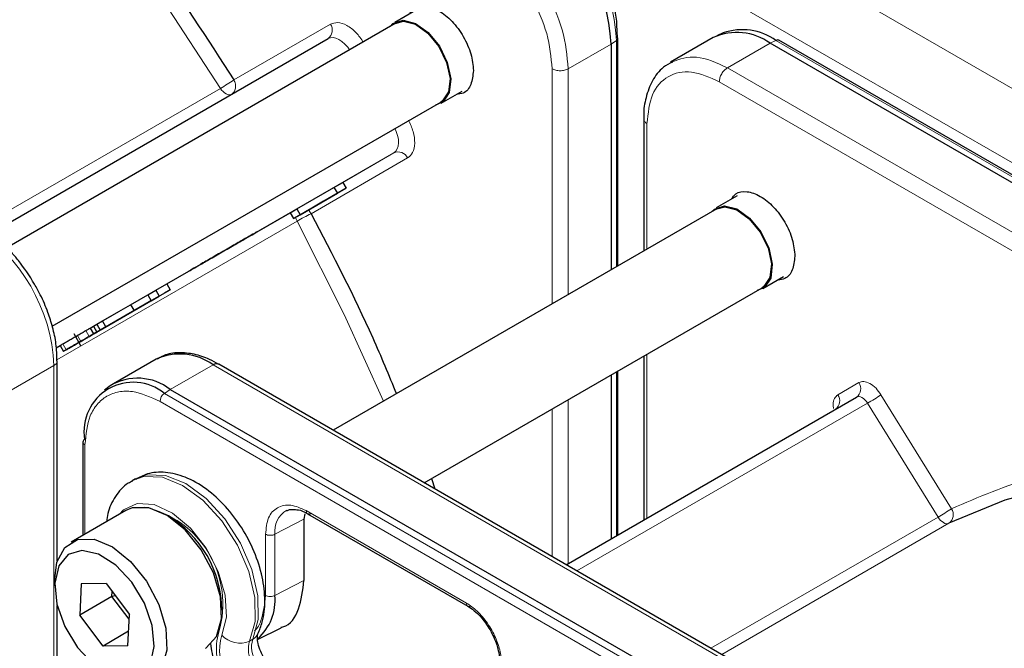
# Paper-space layout 'Blatt4' of a CAD drawing. Header units: millimetres. Extents: x 5 to 418, y 2 to 292.
# Tile 67 of 117: x 103.53 to 110.75, y 230.44 to 235.05. Entities that reach past the tile are written whole.
import ezdxf

# ---------------------------------------------------------------- set-up
doc = ezdxf.new("R2010")
doc.units = ezdxf.units.MM

psp = doc.layouts.new('Blatt4')

# ---------------------------------------------------------------- linework, layer by layer
at = {"color": 7, "linetype": 'Continuous', "lineweight": 18}
for p, q in [((93.6778, 244.4385), (149.7749, 212.0543)), ((93.4421, 244.0302), (149.5392, 211.646)), ((105.1025, 234.6111), (105.8105, 235.02)), ((107.5547, 234.6924), (107.8683, 234.8734)), ((107.8683, 234.8734), (107.9076, 234.9005)), ((107.9076, 234.9005), (107.9076, 233.2399)), ((108.7214, 234.6993), (109.035, 234.8803)), ((109.035, 234.8803), (109.0781, 234.9009)), ((109.0781, 234.9009), (122.0535, 227.4103)), ((107.4369, 232.9682), (107.4369, 234.6924)), ((107.5547, 234.6924), (107.5547, 233.0362)), ((114.7106, 231.2417), (108.7214, 234.6993)), ((114.6518, 231.1397), (108.6626, 234.5973)), ((103.2442, 233.5329), (105.0043, 234.549)), ((108.1322, 234.291), (108.1322, 233.3696)), ((106.2765, 234.0766), (103.8002, 232.6471)), ((105.9007, 233.8596), (106.2765, 234.0766)), ((106.3771, 234.0385), (105.6691, 233.6296)), ((105.5662, 233.5757), (103.8054, 232.5592)), ((104.0177, 232.7725), (104.0427, 232.7292)), ((103.9562, 232.737), (103.9812, 232.6937)), ((103.8493, 232.6753), (103.8743, 232.632)), ((108.1322, 232.5998), (108.1322, 231.3978)), ((103.4701, 232.3344), (103.7835, 232.5153)), ((103.7835, 227.678), (103.7835, 232.5153)), ((104.6368, 232.3413), (104.9503, 232.5222)), ((104.9503, 232.5222), (109.1393, 230.104)), ((107.9076, 232.4702), (107.9076, 231.2681)), ((104.5936, 232.312), (104.6368, 232.3413)), ((109.5315, 232.3017), (109.6857, 232.3908)), ((117.569, 224.8215), (104.5936, 232.312)), ((107.5547, 232.2664), (107.5547, 231.0644)), ((109.8479, 232.3021), (110.3648, 231.4662)), ((117.5368, 224.7622), (104.5614, 232.2527)), ((107.4369, 231.1149), (107.4369, 232.1984)), ((107.6185, 231.0101), (109.7496, 232.2403)), ((110.2665, 231.4044), (109.7496, 232.2403)), ((104.0111, 231.9349), (104.0111, 231.2792)), ((105.6338, 231.452), (106.8078, 230.7743)), ((110.2665, 231.4044), (108.601, 230.4429)), ((105.6167, 231.3891), (105.4039, 231.2785)), ((110.346, 231.3592), (108.6799, 230.3974)), ((105.3351, 230.8304), (105.3351, 231.2794)), ((105.4039, 230.8294), (105.4039, 231.2785)), ((105.6167, 230.94), (105.4039, 230.8294)), ((105.2415, 230.5092), (105.2179, 230.4956))]:
    psp.add_line(p, q, dxfattribs=at)
at = {"color": 7, "linetype": 'Continuous', "lineweight": 25}
for p, q in [((106.4353, 235.1209), (106.282, 235.0325)), ((106.2862, 235.0253), (103.437, 233.3804)), ((107.917, 234.9202), (107.9119, 235.015)), ((108.6906, 234.9553), (108.6449, 234.9351)), ((103.317, 233.4843), (105.7932, 234.9138)), ((107.8683, 234.8734), (107.8683, 233.2172)), ((107.9193, 234.919), (107.9193, 234.9201)), ((107.9193, 233.2467), (107.9193, 234.919)), ((108.6183, 234.9216), (108.3046, 234.7404)), ((122.0104, 227.3898), (109.035, 234.8803)), ((122.0755, 227.4112), (109.1, 234.9017)), ((106.6237, 234.4407), (106.7769, 234.5291)), ((103.7715, 232.8038), (106.6195, 234.4479)), ((108.1078, 234.3252), (108.1078, 233.3555)), ((105.8366, 233.8226), (105.9007, 233.8596)), ((105.9007, 233.8596), (105.9257, 233.8163)), ((105.5641, 233.6653), (105.8366, 233.8226)), ((105.5891, 233.622), (105.8616, 233.7793)), ((105.9257, 233.8163), (105.7624, 233.722)), ((105.8366, 233.8226), (105.8616, 233.7793)), ((105.8616, 233.7793), (105.9257, 233.8163)), ((105.6202, 233.6399), (105.7762, 233.73)), ((105.7762, 233.73), (105.6894, 233.6799)), ((105.7598, 233.7205), (105.7246, 233.7002)), ((105.7598, 233.7205), (105.7976, 233.7423)), ((105.7976, 233.7423), (105.7624, 233.722)), ((105.7976, 233.7423), (105.7976, 233.7423)), ((108.7923, 233.7602), (108.6391, 233.6718)), ((104.6113, 233.1151), (105.5149, 233.6368)), ((105.5148, 233.6368), (105.5641, 233.6653)), ((105.5148, 233.6368), (105.5398, 233.5935)), ((105.6516, 233.6581), (105.5398, 233.5935)), ((105.5641, 233.6653), (105.5891, 233.622)), ((105.6734, 233.6706), (105.6003, 233.6285)), ((105.6003, 233.6285), (105.6516, 233.6581)), ((105.6894, 233.6799), (105.6202, 233.6399)), ((105.7246, 233.7002), (105.6734, 233.6706)), ((105.6894, 233.6799), (105.6894, 233.6799)), ((108.6432, 233.6646), (105.8317, 232.0416)), ((105.5398, 233.5935), (105.5891, 233.622)), ((105.6003, 233.6285), (105.6003, 233.6285)), ((108.9807, 233.08), (109.1339, 233.1684)), ((104.43, 232.9529), (104.6362, 233.0719)), ((104.4711, 233.0343), (104.53, 233.0683)), ((104.53, 233.0683), (104.6112, 233.1152)), ((104.53, 233.0683), (104.555, 233.025)), ((104.6362, 233.0719), (104.5946, 233.0479)), ((104.6112, 233.1152), (104.6362, 233.0719)), ((106.4985, 231.6567), (108.9765, 233.0872)), ((104.5946, 233.0479), (104.1232, 232.7757)), ((104.1404, 232.7857), (104.494, 232.9898)), ((104.3461, 232.9621), (104.4711, 233.0343)), ((104.3711, 232.9188), (104.4961, 232.991)), ((104.555, 233.025), (104.43, 232.9529)), ((104.494, 232.9898), (104.4523, 232.9657)), ((104.4711, 233.0343), (104.4961, 232.991)), ((104.494, 232.9898), (104.494, 232.9898)), ((104.4961, 232.991), (104.555, 233.025)), ((104.4523, 232.9657), (104.0987, 232.7616)), ((104.1398, 232.8431), (104.3461, 232.9621)), ((104.1648, 232.7998), (104.3711, 232.9188)), ((104.3461, 232.9621), (104.3711, 232.9188)), ((104.31, 232.8836), (104.0743, 232.7475)), ((104.0982, 232.819), (104.1398, 232.8431)), ((104.116, 232.7716), (104.3517, 232.9076)), ((104.1648, 232.7998), (104.1398, 232.8431)), ((104.3517, 232.9076), (104.31, 232.8836)), ((104.3517, 232.9076), (104.3517, 232.9076)), ((104.0493, 232.7908), (104.0738, 232.8049)), ((104.0493, 232.7908), (104.0743, 232.7475)), ((104.0737, 232.8049), (104.0982, 232.819)), ((104.0737, 232.8049), (104.0987, 232.7616)), ((104.116, 232.7716), (104.0743, 232.7475)), ((104.0982, 232.819), (104.1232, 232.7757)), ((104.1404, 232.7857), (104.0987, 232.7616)), ((104.116, 232.7716), (104.116, 232.7716)), ((104.1648, 232.7998), (104.1232, 232.7757)), ((104.1404, 232.7857), (104.1404, 232.7857)), ((104.1714, 232.8035), (104.1714, 232.8035)), ((103.9283, 232.7508), (103.9792, 232.6627)), ((104.1047, 232.765), (104.06, 232.7392)), ((103.8002, 232.6469), (103.8285, 232.6633)), ((103.8285, 232.6633), (103.8535, 232.62)), ((103.9811, 232.6936), (103.9671, 232.6856)), ((104.5336, 232.5635), (104.2201, 232.3825)), ((108.1078, 232.5857), (108.1078, 231.3837)), ((103.8079, 231.0843), (103.8079, 232.5495)), ((109.1809, 230.1081), (104.9919, 232.5264)), ((107.8683, 232.4474), (107.8683, 231.2454)), ((107.9193, 231.2749), (107.9193, 232.4769)), ((104.1952, 232.3663), (104.1548, 232.3368)), ((104.6368, 232.3413), (117.6122, 224.8507)), ((107.5396, 231.0556), (109.6685, 232.2846)), ((103.9964, 231.9554), (103.9964, 231.2707)), ((104.3808, 231.6851), (104.3573, 231.6715)), ((106.551, 231.687), (106.5777, 231.6109)), ((104.311, 231.4523), (103.9103, 231.221)), ((105.6242, 231.4286), (105.6167, 231.3891)), ((105.6439, 231.4292), (106.8184, 230.7512)), ((105.6167, 231.3891), (105.6167, 230.94)), ((103.7894, 230.9539), (103.7894, 230.8995)), ((103.9835, 230.9157), (103.9729, 230.6864)), ((104.1653, 230.9179), (103.9835, 230.9157)), ((104.1653, 230.9179), (104.3366, 230.6907)), ((104.2086, 230.8225), (103.9729, 230.6864)), ((104.2086, 230.8225), (104.2103, 230.8582)), ((104.2333, 230.8278), (104.2086, 230.8225)), ((104.3349, 230.655), (104.2086, 230.8225)), ((103.8079, 227.7119), (103.8079, 230.7562)), ((104.1442, 230.4593), (103.9729, 230.6864)), ((104.326, 230.4614), (104.3366, 230.6907)), ((104.3309, 230.5671), (104.1442, 230.4593)), ((105.2769, 230.5074), (105.449, 230.5926)), ((104.326, 230.4614), (104.1442, 230.4593))]:
    psp.add_line(p, q, dxfattribs=at)
at = {"color": 7, "linetype": 'Continuous', "lineweight": 18, "flags": 128}
for points in [[(105.0043, 234.549), (104.5862, 235.1885), (104.1425, 235.8042), (103.676, 236.3921), (103.1895, 236.9488), (102.6859, 237.471), (102.1683, 237.9554), (101.6397, 238.3991), (101.1035, 238.7995), (100.5627, 239.1541), (100.0208, 239.4609), (99.4808, 239.7179), (99.1204, 239.862)], [(105.9511, 234.8318), (105.9375, 234.8508), (105.9173, 234.8736), (105.8957, 234.8926), (105.8735, 234.9073), (105.8513, 234.9169), (105.83, 234.9213), (105.8104, 234.9203), (105.7932, 234.9138)], [(105.083, 234.5038), (105.0766, 234.5017), (105.0669, 234.5011), (105.0563, 234.5033), (105.0452, 234.5081), (105.0341, 234.5154), (105.0233, 234.5248), (105.0133, 234.5362), (105.0043, 234.549)], [(106.2765, 234.0766), (106.2908, 234.0883), (106.3015, 234.1047), (106.3083, 234.1253), (106.311, 234.1494), (106.3095, 234.176), (106.3038, 234.2042), (106.2941, 234.2331), (106.2844, 234.2545)], [(105.5662, 233.5757), (105.5597, 233.5898), (105.5553, 233.6025)], [(106.2001, 232.2542), (105.9127, 232.8903), (105.5662, 233.5757)], [(109.7496, 232.2403), (109.7406, 232.2531), (109.7305, 232.2645), (109.7197, 232.2741), (109.7086, 232.2814), (109.6975, 232.2862), (109.6869, 232.2884), (109.6771, 232.2879), (109.6685, 232.2846)], [(104.3587, 231.6723), (104.4421, 231.7021), (104.5785, 231.6968), (104.7273, 231.6371), (104.8765, 231.528), (105.014, 231.378), (105.1289, 231.1994), (105.2118, 231.0065), (105.2561, 230.8148), (105.2582, 230.6398), (105.2179, 230.4956)], [(105.2415, 230.5092), (105.2818, 230.6534), (105.2797, 230.8284), (105.2354, 231.0201), (105.1525, 231.213), (105.0376, 231.3916), (104.9001, 231.5416), (104.7509, 231.6508), (104.6021, 231.7104), (104.4657, 231.7157), (104.3808, 231.6851)], [(105.0147, 230.5397), (105.0486, 230.6714), (105.0395, 230.8326), (104.9883, 231.0068), (104.9003, 231.1763), (104.7844, 231.3239), (104.6524, 231.4345), (104.5177, 231.4969), (104.3941, 231.5048), (104.2941, 231.4573), (104.2643, 231.4254)], [(110.346, 231.3592), (110.3374, 231.3565), (110.3277, 231.3564), (110.3172, 231.3589), (110.3064, 231.3639), (110.2955, 231.3712), (110.285, 231.3807), (110.2752, 231.3918), (110.2665, 231.4044)]]:
    psp.add_lwpolyline(points, dxfattribs=at)
at = {"color": 7, "linetype": 'Continuous', "lineweight": 25, "flags": 128}
for points in [[(106.2487, 235.0036), (106.2691, 235.0238), (106.3431, 235.0485), (106.4338, 235.0257), (106.5274, 234.9589), (106.6097, 234.8583), (106.6681, 234.7391), (106.6937, 234.6196), (106.6827, 234.5178), (106.6367, 234.4494), (106.582, 234.4263)], [(106.2862, 235.0253), (106.3457, 235.0409), (106.4343, 235.0187), (106.5256, 234.9535), (106.6058, 234.8553), (106.6628, 234.7391), (106.6878, 234.6224), (106.6771, 234.5232), (106.6322, 234.4564), (106.6195, 234.4479)], [(108.6057, 233.6429), (108.6261, 233.6631), (108.7001, 233.6878)], [(108.6432, 233.6646), (108.7028, 233.6802), (108.7913, 233.658), (108.8826, 233.5928), (108.9629, 233.4946), (109.0198, 233.3784), (109.0449, 233.2618), (109.0341, 233.1625), (108.9892, 233.0957), (108.9765, 233.0872)], [(108.7001, 233.6878), (108.7908, 233.665), (108.8844, 233.5982), (108.9667, 233.4976), (109.0251, 233.3785), (109.0507, 233.2589), (109.0397, 233.1572), (108.9937, 233.0887), (108.939, 233.0656)], [(113.8518, 231.3578), (113.6776, 231.4193), (113.1515, 231.5725), (112.6371, 231.6722), (112.1376, 231.7179), (111.6558, 231.7092), (111.1948, 231.6462), (110.7573, 231.5293), (110.346, 231.3592)], [(104.8942, 230.4419), (104.8992, 230.4449), (104.9762, 230.5295), (105.0127, 230.6595), (105.0048, 230.8206), (104.9533, 230.9954), (104.8638, 231.165), (104.746, 231.3109), (104.6126, 231.4175), (104.4782, 231.473), (104.3572, 231.4716), (104.311, 231.4523)], [(103.7894, 230.9539), (103.8046, 231.0732), (103.8622, 231.182), (103.9565, 231.2403), (104.0775, 231.2417), (104.2119, 231.1862), (104.3453, 231.0796), (104.4631, 230.9337), (104.5526, 230.7641), (104.6041, 230.5893), (104.612, 230.4282), (104.5755, 230.2982), (104.4985, 230.2135), (104.3894, 230.1833), (104.3894, 230.1833)], [(104.3208, 230.2169), (104.4221, 230.2467), (104.4911, 230.3297), (104.5196, 230.4561), (104.5041, 230.6105), (104.4464, 230.7743), (104.3536, 230.9277), (104.2368, 231.0523), (104.1101, 231.1331), (103.9887, 231.1602), (103.8874, 231.1304), (103.8184, 231.0474), (103.7899, 230.921), (103.8054, 230.7667), (103.8631, 230.6029), (103.9559, 230.4494), (104.0728, 230.3248), (104.1995, 230.244), (104.3208, 230.2169)]]:
    psp.add_lwpolyline(points, dxfattribs=at)
at = {"color": 7, "linetype": 'Continuous', "lineweight": 25}
for centre, radius, start, end in [((106.5889, 234.8152), 1.2807, 2.60548, 57.39452), ((108.7909, 234.5396), 0.4191, 54.38242, 114.30712), ((108.8313, 234.5504), 0.4286, 54.84405, 109.17366), ((109.0899, 234.8808), 0.0233, 64.10587, 120.34606), ((104.7062, 232.1815), 0.4191, 54.38242, 114.30712), ((104.9747, 232.4882), 0.0419, 65.69288, 125.61758), ((104.3978, 232.0328), 0.3902, 52.237, 121.28513), ((104.3651, 232.0318), 0.3616, 50.79671, 189.21404), ((104.0197, 231.9537), 0.0233, 119.64542, 175.89309), ((104.2025, 230.7161), 0.8125, 0.47939, 59.51522), ((105.026, 230.796), 0.3794, 312.04552, 5.04544)]:
    psp.add_arc(centre, radius, start, end, dxfattribs=at)
at = {"color": 7, "linetype": 'Continuous', "lineweight": 18}
for centre, radius, start, end in [((106.6365, 234.8426), 1.2725, 2.60548, 57.39452), ((105.7477, 234.9757), 0.0769, 306.35124, 35.18509), ((107.8961, 234.9207), 0.0233, 299.64542, 355.89309), ((104.2974, 235.774), 1.4144, 299.98827, 304.69565), ((106.3074, 234.0062), 0.0769, 24.8163, 113.64307), ((106.2756, 232.3474), 1.4184, 115.31233, 120.00634), ((102.5042, 232.4571), 1.2807, 2.60548, 57.39452), ((109.6229, 232.3465), 0.0769, 306.35124, 35.18509), ((104.639, 232.2489), 0.0777, 125.68924, 177.19888), ((109.4683, 232.2574), 0.0772, 307.83352, 35.07657), ((108.9805, 233.573), 1.5387, 299.98876, 304.3156), ((104.0206, 231.9572), 0.0242, 184.41432, 246.90582), ((104.2945, 230.7666), 0.7277, 343.75708, 77.87469), ((105.5772, 231.3019), 0.1749, 119.28856, 187.71449), ((109.4974, 232.7371), 1.5387, 299.98876, 304.3156), ((110.2992, 231.4226), 0.0788, 306.40333, 33.62432), ((105.3746, 230.4427), 0.4, 162.4884, 214.46185), ((105.3598, 230.4308), 0.3619, 162.4884, 214.46185), ((105.1458, 230.6538), 0.1738, 221.04804, 294.5), ((105.1966, 230.5898), 0.0922, 299.13244, 333.65977), ((105.3996, 230.4383), 0.1905, 162.4884, 214.46185), ((105.4231, 230.4519), 0.1905, 162.4884, 214.46185)]:
    psp.add_arc(centre, radius, start, end, dxfattribs=at)
at = {"color": 7, "linetype": 'Continuous', "lineweight": 25}
for points, knots in [([(100.9173, 239.0685), (101.1713, 238.8918), (101.6812, 238.537), (102.4318, 237.8909), (103.1622, 237.1684), (103.8582, 236.3717), (104.5137, 235.5203), (104.9067, 234.9134), (105.1025, 234.6111)], [0, 0, 0, 0, 0.16549, 0.332238, 0.5, 0.66775, 0.834504, 1, 1, 1, 1]), ([(107.9119, 235.015), (107.9116, 235.0236), (107.9096, 235.071), (107.8885, 235.158), (107.8521, 235.2774), (107.8063, 235.3864), (107.7678, 235.4567), (107.7515, 235.4863)], [0, 0, 0, 0, 0.057456, 0.318799, 0.541248, 0.806265, 1, 1, 1, 1]), ([(106.3934, 235.0967), (106.4035, 235.1112), (106.4304, 235.1492), (106.5075, 235.1587), (106.6058, 235.1256), (106.7057, 235.0448), (106.7894, 234.9315), (106.848, 234.8002), (106.8556, 234.7192), (106.8594, 234.6788)], [0, 0, 0, 0, 0.092391, 0.243659, 0.394927, 0.546196, 0.697464, 0.848732, 1, 1, 1, 1]), ([(108.3187, 234.7421), (108.2958, 234.7304), (108.2354, 234.6997), (108.1677, 234.6082), (108.1229, 234.4867), (108.1052, 234.3895), (108.1092, 234.3331), (108.1099, 234.3241)], [0, 0, 0, 0, 0.167856, 0.44212, 0.708909, 0.953399, 1, 1, 1, 1]), ([(106.8594, 234.6788), (106.8555, 234.6431), (106.8475, 234.5717), (106.7987, 234.511), (106.7525, 234.5066), (106.735, 234.5049)], [0, 0, 0, 0, 0.382955, 0.765909, 1, 1, 1, 1]), ([(108.7504, 233.7361), (108.7606, 233.7505), (108.7875, 233.7885), (108.8645, 233.798), (108.9628, 233.7649), (109.0628, 233.6841), (109.1464, 233.5708), (109.2051, 233.4396), (109.2127, 233.3586), (109.2165, 233.3181)], [0, 0, 0, 0, 0.092391, 0.243659, 0.394927, 0.546196, 0.697464, 0.848732, 1, 1, 1, 1]), ([(105.6691, 233.6296), (105.8267, 233.3281), (106.0543, 232.8927), (106.2383, 232.4462), (106.2949, 232.3089)], [0, 0, 0, 0, 0.692666, 1, 1, 1, 1]), ([(103.6415, 233.1137), (103.6036, 233.1733), (103.5506, 233.2568), (103.4582, 233.3632), (103.3763, 233.442), (103.2971, 233.5052), (103.2493, 233.5304), (103.2358, 233.5375)], [0, 0, 0, 0, 0.335683, 0.470249, 0.69001, 0.912206, 1, 1, 1, 1]), ([(109.2165, 233.3181), (109.2125, 233.2824), (109.2045, 233.211), (109.1557, 233.1503), (109.1095, 233.1459), (109.092, 233.1443)], [0, 0, 0, 0, 0.382955, 0.765909, 1, 1, 1, 1]), ([(103.8059, 232.5503), (103.805, 232.5916), (103.8031, 232.6713), (103.7768, 232.7923), (103.7386, 232.9134), (103.6931, 233.0201), (103.6558, 233.0878), (103.6415, 233.1137)], [0, 0, 0, 0, 0.229892, 0.443956, 0.631124, 0.859057, 1, 1, 1, 1]), ([(103.9562, 232.737), (103.9602, 232.7393), (103.968, 232.7438), (103.9828, 232.7524), (103.9995, 232.762), (104.0115, 232.769), (104.0177, 232.7725)], [0, 0, 0, 0, 0.26086, 0.506753, 0.749149, 1, 1, 1, 1]), ([(104.0177, 232.7725), (104.024, 232.7762), (104.0347, 232.7824), (104.0452, 232.7884), (104.0493, 232.7908)], [0, 0, 0, 0, 0.597004, 1, 1, 1, 1]), ([(104.0427, 232.7292), (104.049, 232.7329), (104.0618, 232.7403), (104.0887, 232.7558), (104.1065, 232.766), (104.1187, 232.7731)], [0, 0, 0, 0, 0.235668, 0.475187, 1, 1, 1, 1]), ([(104.156, 232.7946), (104.1488, 232.7905), (104.1383, 232.7844), (104.1195, 232.7736), (104.1096, 232.7678), (104.1047, 232.765)], [0, 0, 0, 0, 0.520179, 0.760732, 1, 1, 1, 1]), ([(104.1187, 232.7731), (104.1304, 232.7799), (104.1525, 232.7926), (104.1632, 232.7988), (104.1682, 232.8017)], [0, 0, 0, 0, 0.530715, 1, 1, 1, 1]), ([(104.1682, 232.8017), (104.1695, 232.8024), (104.1721, 232.8039), (104.1709, 232.8032), (104.1658, 232.8003), (104.1593, 232.7965), (104.156, 232.7946)], [0, 0, 0, 0, 0.255127, 0.498018, 0.74194, 1, 1, 1, 1]), ([(103.8493, 232.6753), (103.856, 232.6792), (103.8688, 232.6866), (103.8952, 232.7018), (103.9252, 232.7191), (103.9455, 232.7308), (103.9561, 232.7369)], [0, 0, 0, 0, 0.262012, 0.500075, 0.738097, 1, 1, 1, 1]), ([(103.9859, 232.6964), (103.979, 232.6924), (103.9654, 232.6846), (103.9372, 232.6683), (103.9187, 232.6576), (103.9061, 232.6504)], [0, 0, 0, 0, 0.246621, 0.488964, 1, 1, 1, 1]), ([(103.991, 232.6993), (103.9856, 232.6962), (103.9762, 232.6908), (103.9618, 232.6825), (103.9507, 232.6761), (103.943, 232.6717), (103.9356, 232.6674), (103.9313, 232.6649), (103.9291, 232.6636)], [0, 0, 0, 0, 0.346244, 0.60537, 0.710321, 0.805859, 0.899712, 1, 1, 1, 1]), ([(103.9421, 232.7289), (103.9416, 232.7286), (103.9405, 232.7279), (103.951, 232.734), (103.9562, 232.737)], [0, 0, 0, 0, 0.501646, 1, 1, 1, 1]), ([(103.9756, 232.6905), (103.978, 232.6919), (103.9828, 232.6946), (103.9906, 232.6991), (103.9984, 232.7036), (104.0031, 232.7063), (104.0055, 232.7077)], [0, 0, 0, 0, 0.246214, 0.481536, 0.726643, 1, 1, 1, 1]), ([(103.9812, 232.6937), (103.9852, 232.696), (103.993, 232.7005), (104.0078, 232.7091), (104.0245, 232.7187), (104.0365, 232.7257), (104.0427, 232.7292)], [0, 0, 0, 0, 0.26086, 0.506753, 0.749149, 1, 1, 1, 1]), ([(104.0546, 232.7361), (104.0452, 232.7307), (104.0314, 232.7227), (104.0061, 232.708), (103.9927, 232.7003), (103.9859, 232.6964)], [0, 0, 0, 0, 0.511036, 0.753379, 1, 1, 1, 1]), ([(104.0161, 232.7138), (104.0137, 232.7125), (104.0077, 232.709), (103.9973, 232.703), (103.991, 232.6993)], [0, 0, 0, 0, 0.39531, 1, 1, 1, 1]), ([(104.0055, 232.7077), (104.0076, 232.7089), (104.0114, 232.7112), (104.0153, 232.7134), (104.017, 232.7144), (104.0164, 232.714), (104.0161, 232.7138)], [0, 0, 0, 0, 0.264335, 0.503766, 0.74118, 1, 1, 1, 1]), ([(104.0321, 232.7231), (104.0303, 232.7221), (104.0269, 232.7201), (104.0234, 232.718), (104.0215, 232.717), (104.0214, 232.7169), (104.0262, 232.7197), (104.0331, 232.7237), (104.0371, 232.726)], [0, 0, 0, 0, 0.105786, 0.203769, 0.301557, 0.4068, 0.661801, 1, 1, 1, 1]), ([(104.0884, 232.7556), (104.0837, 232.7529), (104.0754, 232.7481), (104.0623, 232.7405), (104.0521, 232.7346), (104.0451, 232.7306), (104.0382, 232.7266), (104.0342, 232.7243), (104.0321, 232.7231)], [0, 0, 0, 0, 0.339071, 0.594513, 0.699721, 0.797263, 0.894801, 1, 1, 1, 1]), ([(104.0371, 232.726), (104.042, 232.7288), (104.0507, 232.7338), (104.0639, 232.7415), (104.0741, 232.7473), (104.081, 232.7514), (104.0878, 232.7553), (104.0917, 232.7575), (104.0937, 232.7586)], [0, 0, 0, 0, 0.348491, 0.608786, 0.713671, 0.808589, 0.901277, 1, 1, 1, 1]), ([(104.06, 232.7392), (104.0647, 232.7419), (104.0738, 232.7472), (104.077, 232.749), (104.0708, 232.7454), (104.0602, 232.7393), (104.0546, 232.7361)], [0, 0, 0, 0, 0.257013, 0.493304, 0.733189, 1, 1, 1, 1]), ([(104.0937, 232.7586), (104.0955, 232.7597), (104.0991, 232.7618), (104.1028, 232.7639), (104.1048, 232.7651), (104.1049, 232.7651), (104.0999, 232.7622), (104.0926, 232.758), (104.0884, 232.7556)], [0, 0, 0, 0, 0.10589, 0.203951, 0.301782, 0.407031, 0.661954, 1, 1, 1, 1]), ([(103.8306, 232.6645), (103.8296, 232.6639), (103.8276, 232.6628), (103.8311, 232.6647), (103.8419, 232.671), (103.8493, 232.6753)], [0, 0, 0, 0, 0.245674, 0.487081, 1, 1, 1, 1]), ([(103.8556, 232.6212), (103.8546, 232.6206), (103.8526, 232.6195), (103.8561, 232.6214), (103.8669, 232.6277), (103.8743, 232.632)], [0, 0, 0, 0, 0.245674, 0.487081, 1, 1, 1, 1]), ([(103.9061, 232.6504), (103.894, 232.6433), (103.8762, 232.6331), (103.8612, 232.6244), (103.8575, 232.6223), (103.8556, 232.6212)], [0, 0, 0, 0, 0.525054, 0.764251, 1, 1, 1, 1]), ([(103.8743, 232.632), (103.881, 232.6359), (103.8938, 232.6433), (103.9202, 232.6585), (103.9502, 232.6758), (103.9705, 232.6875), (103.9811, 232.6936)], [0, 0, 0, 0, 0.262012, 0.500075, 0.738097, 1, 1, 1, 1]), ([(103.9291, 232.6636), (103.9272, 232.6625), (103.9234, 232.6603), (103.9198, 232.6583), (103.9184, 232.6574), (103.9195, 232.6581), (103.9268, 232.6623), (103.9361, 232.6677), (103.9415, 232.6708)], [0, 0, 0, 0, 0.09221, 0.180108, 0.272547, 0.377235, 0.642363, 1, 1, 1, 1]), ([(103.9671, 232.6856), (103.9666, 232.6853), (103.9655, 232.6846), (103.976, 232.6907), (103.9812, 232.6937)], [0, 0, 0, 0, 0.501646, 1, 1, 1, 1]), ([(104.9917, 232.5238), (104.9694, 232.5369), (104.91, 232.5717), (104.8109, 232.6029), (104.6974, 232.6138), (104.6033, 232.6018), (104.5573, 232.5718), (104.5427, 232.5622)], [0, 0, 0, 0, 0.143792, 0.380812, 0.625008, 0.880873, 1, 1, 1, 1]), ([(109.5227, 232.2036), (109.5227, 232.2035), (109.5226, 232.2031), (109.5179, 232.1971), (109.5151, 232.1963), (109.5147, 232.1962)], [0, 0, 0, 0, 0.337931, 0.908636, 1, 1, 1, 1]), ([(105.2793, 230.5489), (105.2908, 230.577), (105.3214, 230.6512), (105.3361, 230.7915), (105.3164, 230.9671), (105.2576, 231.1513), (105.1647, 231.3292), (105.0441, 231.488), (104.9024, 231.6168), (104.7524, 231.7023), (104.6053, 231.738), (104.4777, 231.7329), (104.411, 231.6963), (104.3832, 231.6811)], [0, 0, 0, 0, 0.057807, 0.152442, 0.251331, 0.352163, 0.452764, 0.553637, 0.655566, 0.759628, 0.852111, 0.938497, 1, 1, 1, 1]), ([(104.3619, 231.6685), (104.3504, 231.6636), (104.2974, 231.6411), (104.2315, 231.5571), (104.1802, 231.4595), (104.1731, 231.3913), (104.171, 231.3715)], [0, 0, 0, 0, 0.103207, 0.477399, 0.847985, 1, 1, 1, 1]), ([(105.4924, 231.4508), (105.4978, 231.455), (105.5083, 231.4631), (105.5261, 231.4607), (105.5347, 231.4595)], [0, 0, 0, 0, 0.517593, 1, 1, 1, 1]), ([(105.5347, 231.4595), (105.5477, 231.4599), (105.5776, 231.4608), (105.6192, 231.4461), (105.6432, 231.4294), (105.6442, 231.4287)], [0, 0, 0, 0, 0.424183, 0.976421, 1, 1, 1, 1]), ([(105.6443, 231.4293), (105.6475, 231.428), (105.6541, 231.4252), (105.6628, 231.4287), (105.6673, 231.4306)], [0, 0, 0, 0, 0.4822783, 1, 1, 1, 1]), ([(105.447, 230.5969), (105.4523, 230.5979), (105.5151, 230.6085), (105.5903, 230.7217), (105.6079, 230.8672), (105.6167, 230.94)], [0, 0, 0, 0, 0.04476, 0.52238, 1, 1, 1, 1]), ([(106.8182, 230.7513), (106.8183, 230.7513), (106.8331, 230.7449), (106.8655, 230.7191), (106.9236, 230.6661), (106.9592, 230.6121), (106.982, 230.5774)], [0, 0, 0, 0, 0.0015, 0.266685, 0.530343, 1, 1, 1, 1]), ([(106.8183, 230.7516), (106.8215, 230.7502), (106.8281, 230.7475), (106.8368, 230.751), (106.8413, 230.7528)], [0, 0, 0, 0, 0.482284, 1, 1, 1, 1]), ([(105.321, 230.3758), (105.3135, 230.39), (105.2955, 230.4239), (105.2795, 230.4756), (105.2742, 230.5192), (105.2774, 230.5451), (105.2787, 230.5477), (105.2793, 230.5489)], [0, 0, 0, 0, 0.176806, 0.422684, 0.629977, 0.82324, 1, 1, 1, 1]), ([(106.982, 230.5774), (107.0002, 230.5412), (107.0255, 230.4908), (107.0444, 230.4184), (107.0521, 230.3635), (107.0496, 230.3085), (107.0364, 230.2647), (107.0207, 230.2377), (107.0063, 230.2317), (107.0016, 230.2298)], [0, 0, 0, 0, 0.238343, 0.330867, 0.47597, 0.617896, 0.763986, 0.922379, 1, 1, 1, 1]), ([(104.9307, 230.4773), (104.938, 230.4292), (104.9523, 230.3358), (104.9985, 230.2461), (105.021, 230.2026)], [0, 0, 0, 0, 0.514995, 1, 1, 1, 1])]:
    psp.add_open_spline(points, degree=3, knots=knots, dxfattribs=at)
at = {"color": 7, "linetype": 'Continuous', "lineweight": 18}
for points in [[(106.9655, 235.713), (107.0427, 235.6582), (107.1971, 235.5486), (107.3919, 235.2788), (107.5281, 234.9752), (107.5458, 234.7866), (107.5547, 234.6924)], [(107.5547, 234.6924), (107.5461, 234.6884), (107.5288, 234.6806), (107.4958, 234.6772), (107.4627, 234.6806), (107.4455, 234.6885), (107.4369, 234.6924)], [(108.7214, 234.6993), (108.7137, 234.6938), (108.6983, 234.6828), (108.6788, 234.6558), (108.6652, 234.6255), (108.6635, 234.6067), (108.6626, 234.5973)], [(105.0852, 234.5049), (105.0923, 234.5105), (105.1065, 234.5215), (105.1163, 234.5495), (105.1162, 234.5812), (105.1071, 234.6011), (105.1025, 234.6111)], [(105.3351, 231.2794), (105.3401, 231.2771), (105.35, 231.2725), (105.3691, 231.2704), (105.3884, 231.272), (105.3987, 231.2763), (105.4039, 231.2785)], [(105.3351, 230.8304), (105.3401, 230.8281), (105.35, 230.8235), (105.3691, 230.8213), (105.3884, 230.8229), (105.3987, 230.8272), (105.4039, 230.8294)]]:
    psp.add_open_spline(points, degree=3, dxfattribs=at)
for points, knots in [([(107.4369, 234.6924), (107.429, 234.7773), (107.413, 234.947), (107.2904, 235.2202), (107.1151, 235.463), (106.9761, 235.5617), (106.9066, 235.611)], [0, 0, 0, 0, 0.2500001, 0.5000002, 0.7500001, 1, 1, 1, 1]), ([(105.8105, 235.02), (105.8273, 235.0259), (105.8624, 235.0383), (105.9307, 235.0151), (105.9997, 234.9632), (106.0362, 234.9117), (106.0538, 234.8869)], [0, 0, 0, 0, 0.240773, 0.5, 0.759227, 1, 1, 1, 1]), ([(108.3161, 234.7427), (108.3734, 234.7632), (108.4917, 234.8053), (108.6433, 234.7353), (108.7214, 234.6993)], [0, 0, 0, 0, 0.484726, 1, 1, 1, 1]), ([(108.6626, 234.5973), (108.5931, 234.6282), (108.4541, 234.69), (108.2788, 234.6496), (108.1562, 234.518), (108.1402, 234.3667), (108.1322, 234.291)], [0, 0, 0, 0, 0.25, 0.5, 0.75, 1, 1, 1, 1]), ([(106.3835, 234.3157), (106.3962, 234.2881), (106.4226, 234.2308), (106.433, 234.1451), (106.419, 234.0742), (106.3907, 234.0501), (106.3771, 234.0385)], [0, 0, 0, 0, 0.240773, 0.5, 0.759227, 1, 1, 1, 1]), ([(108.1322, 234.291), (108.1252, 234.296), (108.1116, 234.3056), (108.1093, 234.3179), (108.1082, 234.3239)], [0, 0, 0, 0, 0.516143, 1, 1, 1, 1]), ([(105.6484, 233.6548), (105.6485, 233.6548), (105.6574, 233.6494), (105.6633, 233.6394), (105.6691, 233.6296)], [0, 0, 0, 0, 0.011931, 1, 1, 1, 1]), ([(103.8075, 232.5505), (103.8077, 232.5501), (103.81, 232.5436), (103.8032, 232.5301), (103.7901, 232.5203), (103.7835, 232.5153)], [0, 0, 0, 0, 0.030826, 0.515413, 1, 1, 1, 1]), ([(109.6857, 232.3908), (109.697, 232.3948), (109.7203, 232.4031), (109.7659, 232.3876), (109.8119, 232.353), (109.8362, 232.3186), (109.8479, 232.3021)], [0, 0, 0, 0, 0.240773, 0.5, 0.759227, 1, 1, 1, 1]), ([(104.5614, 232.2527), (104.4921, 232.2842), (104.3856, 232.3326), (104.2575, 232.3273), (104.1694, 232.2962), (104.0984, 232.2354), (104.0298, 232.1271), (104.0184, 232.0106), (104.0111, 231.9349)], [0, 0, 0, 0, 0.239457, 0.368361, 0.5, 0.631639, 0.760543, 1, 1, 1, 1]), ([(109.5009, 232.2005), (109.4992, 232.2102), (109.494, 232.2393), (109.5041, 232.2777), (109.5226, 232.2939), (109.5315, 232.3017)], [0, 0, 0, 0, 0.2058622, 0.6175865, 1, 1, 1, 1]), ([(110.3648, 231.4662), (110.5632, 231.5508), (110.9614, 231.7208), (111.6303, 231.8332), (112.3431, 231.838), (113.0933, 231.7218), (113.8655, 231.4997), (114.3904, 231.2594), (114.6518, 231.1397)], [0, 0, 0, 0, 0.165419, 0.332172, 0.5, 0.667816, 0.834575, 1, 1, 1, 1]), ([(105.3351, 231.2794), (105.3396, 231.322), (105.3485, 231.4073), (105.4176, 231.4814), (105.5164, 231.5042), (105.5947, 231.4694), (105.6338, 231.452)], [0, 0, 0, 0, 0.25, 0.5, 0.75, 1, 1, 1, 1]), ([(105.6338, 231.452), (105.6344, 231.4472), (105.6355, 231.4377), (105.6401, 231.4303), (105.644, 231.4294), (105.6443, 231.4293)], [0, 0, 0, 0, 0.4834479, 0.9669025, 1, 1, 1, 1]), ([(105.2535, 230.5698), (105.2547, 230.5708), (105.2763, 230.5887), (105.317, 230.666), (105.3279, 230.7656), (105.3351, 230.8304)], [0, 0, 0, 0, 0.019445, 0.36258, 1, 1, 1, 1]), ([(106.8078, 230.7743), (106.8347, 230.7559), (106.8898, 230.7183), (106.965, 230.6281), (107.0235, 230.5241), (107.059, 230.4168), (107.0697, 230.3155), (107.0532, 230.2294), (107.0117, 230.1672), (106.9679, 230.1532), (106.9466, 230.1464)], [0, 0, 0, 0, 0.121712, 0.25, 0.378287, 0.5, 0.621712, 0.75, 0.878287, 1, 1, 1, 1]), ([(106.8078, 230.7743), (106.8084, 230.7695), (106.8095, 230.76), (106.8141, 230.7525), (106.818, 230.7516), (106.8183, 230.7516)], [0, 0, 0, 0, 0.483457, 0.966913, 1, 1, 1, 1])]:
    psp.add_open_spline(points, degree=3, knots=knots, dxfattribs=at)
at = {"color": 7, "linetype": 'Continuous', "lineweight": 25}
for points in [[(105.1682, 233.4368), (105.193, 233.4511), (105.2426, 233.4797), (105.2775, 233.4999), (105.2752, 233.4985), (105.234, 233.4747), (105.1605, 233.4323), (105.0665, 233.378), (104.9641, 233.3189), (104.9057, 233.2852), (104.8765, 233.2683)], [(104.8765, 233.2683), (104.8517, 233.254), (104.8021, 233.2254), (104.7672, 233.2052), (104.7695, 233.2066), (104.8108, 233.2304), (104.8842, 233.2728), (104.9783, 233.3271), (105.0806, 233.3862), (105.139, 233.4199), (105.1682, 233.4368)]]:
    psp.add_open_spline(points, degree=3, dxfattribs=at)

doc.saveas('drawing.dxf')
